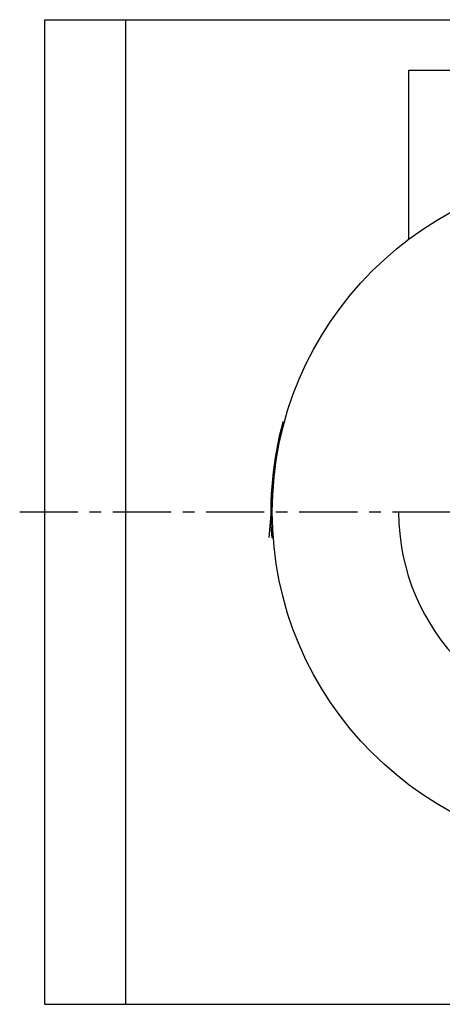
# Model space of a CAD drawing. Header units: millimetres. Extents: x 230 to 465, y 122 to 333.
# Tile 1 of 41: x 230 to 314, y 127 to 322. Entities that reach past the tile are written whole.
import ezdxf

# ---------------------------------------------------------------- set-up
doc = ezdxf.new("R2010")
doc.units = ezdxf.units.MM
doc.header["$LTSCALE"] = 30.734
doc.linetypes.add('CENTER', pattern=[0.6, 0.375, -0.075, 0.075, -0.075])
doc.linetypes.add('HIDDEN', pattern=[0.2, 0.1, -0.1])
doc.layers.get('0').update_dxf_attribs({"linetype": 'CONTINUOUS'})
for name, color, linetype in [('ALL_2D_ELEM', 7, 'CONTINUOUS'), ('DEFAULT_1', 7, 'CENTER'), ('DEFAULT_2', 8, 'HIDDEN'), ('KONSTR_EL', 7, 'CONTINUOUS')]:
    doc.layers.add(name, color=color, linetype=linetype)

msp = doc.modelspace()

# ---------------------------------------------------------------- linework, layer by layer
at = {"color": 7, "linetype": 'CONTINUOUS'}
for p, q in [((235.17, 126.78), (235.17, 321.78)), ((235.17, 321.78), (318.31, 321.78)), ((251.15, 126.78), (251.15, 321.78)), ((307.17, 278.28), (307.17, 311.78)), ((307.17, 311.78), (388.17, 311.78)), ((282.56, 242.1), (282.26, 242.13)), ((282.41, 241.53), (282.11, 241.56)), ((280.43, 230.16), (280.13, 230.19)), ((280.51, 231.03), (280.21, 231.06)), ((280.29, 228.29), (279.99, 228.32)), ((280.35, 229.23), (280.05, 229.25)), ((280.41, 229.93), (280.11, 229.95)), ((280.21, 226.66), (279.91, 226.68)), ((280.25, 227.59), (279.95, 227.62)), ((280.17, 225.01), (279.87, 225.04)), ((280.17, 224.31), (279.87, 224.34)), ((280.19, 225.95), (279.89, 225.98)), ((280.17, 224.08), (279.87, 224.1)), ((280.37, 219.12), (280.06, 219.15)), ((235.17, 126.78), (460.17, 126.78))]:
    msp.add_line(p, q, dxfattribs=at)
msp.add_circle((347.67, 224.28), 67.5, dxfattribs=at)
msp.add_arc((347.67, 224.28), 67.8, 164.7374, 184.337, dxfattribs=at)
at = {"layer": 'ALL_2D_ELEM', "color": 4, "linetype": 'CONTINUOUS'}
msp.add_line((305.17, 224.28), (390.17, 224.28), dxfattribs=at)
msp.add_arc((347.67, 224.28), 42.5, 180, 360, dxfattribs=at)
at = {"layer": 'DEFAULT_1', "color": 2, "linetype": 'CENTER'}
msp.add_line((230.17, 224.28), (465.17, 224.28), dxfattribs=at)
at = {"layer": 'DEFAULT_2', "color": 8, "linetype": 'HIDDEN'}
for p, q in [((281.64, 238.29), (281.34, 238.32)), ((280.32, 228.76), (280.02, 228.79)), ((280.32, 228.71), (280.02, 228.74)), ((280.33, 228.99), (280.04, 229.02)), ((280.36, 229.29), (280.06, 229.32)), ((280.2, 226.19), (279.9, 226.21)), ((280.22, 226.89), (279.92, 226.92)), ((280.17, 224.78), (279.87, 224.81)), ((280.17, 224.55), (279.87, 224.57)), ((280.18, 225.48), (279.88, 225.51)), ((280.19, 225.72), (279.89, 225.74)), ((280.18, 223.14), (279.88, 223.17)), ((280.18, 222.9), (279.88, 222.93)), ((280.19, 222.55), (279.89, 222.58)), ((280.21, 221.96), (279.91, 221.98)), ((280.29, 220.21), (279.99, 220.24))]:
    msp.add_line(p, q, dxfattribs=at)
at = {"layer": 'KONSTR_EL', "color": 8, "linetype": 'HIDDEN'}
msp.add_line((280.34, 229.23), (280.43, 230.16), dxfattribs=at)
at = {"layer": 'KONSTR_EL', "color": 4, "linetype": 'CONTINUOUS'}
msp.add_line((280.34, 229.23), (279.47, 219.2), dxfattribs=at)

doc.saveas('drawing.dxf')
